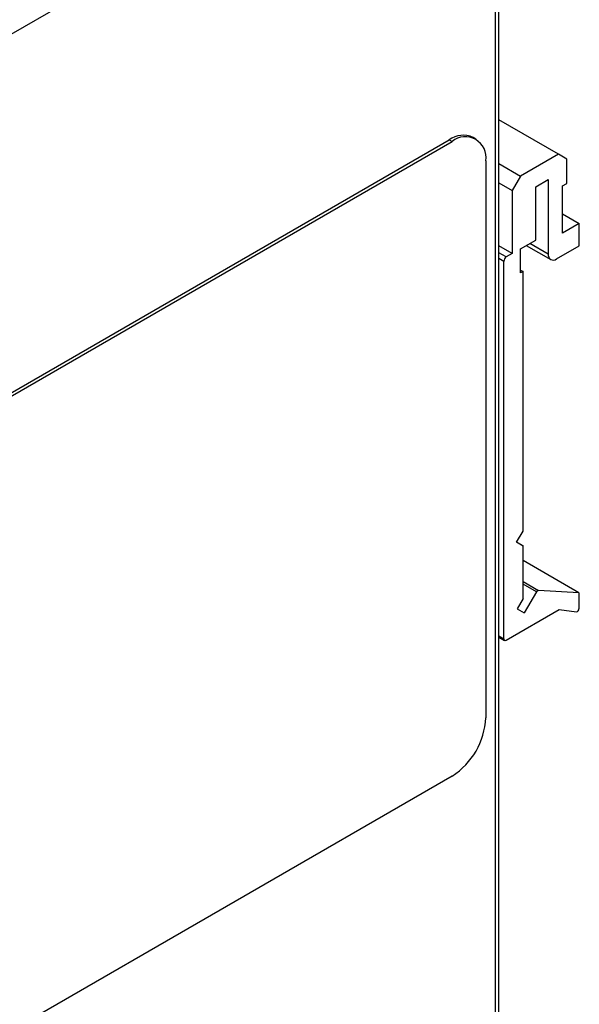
# Model space of a CAD drawing. Header units: millimetres. Extents: x 0 to 629, y 0 to 486.
# Tile 15 of 17: x 475 to 522, y 337 to 420. Entities that reach past the tile are written whole.
import ezdxf

# ---------------------------------------------------------------- set-up
doc = ezdxf.new("R2010")
doc.units = ezdxf.units.MM
doc.header["$LTSCALE"] = 2.25

msp = doc.modelspace()

# ---------------------------------------------------------------- linework, layer by layer
for p, q in [((515.038, 442.393), (458.611, 409.818)), ((515.038, 328.077), (515.038, 442.393)), ((515.331, 328.485), (515.331, 442.801)), ((520.342, 408.71), (515.331, 411.602)), ((513.397, 409.991), (513.149, 410.134)), ((461.298, 381.157), (511.149, 409.936)), ((461.546, 381.014), (511.397, 409.793)), ((511.149, 409.936), (511.397, 409.793)), ((520.342, 408.71), (517.16, 406.873)), ((521.049, 408.302), (520.342, 408.71)), ((521.049, 406.26), (521.049, 408.302)), ((514.225, 408.159), (514.225, 361.208)), ((515.331, 407.929), (517.16, 406.873)), ((517.16, 406.873), (516.453, 405.648)), ((515.331, 406.296), (516.453, 405.648)), ((518.433, 405.975), (519.493, 406.587)), ((518.433, 401.484), (518.433, 405.975)), ((519.493, 406.587), (519.493, 400.3)), ((520.695, 406.056), (521.049, 406.26)), ((520.695, 402.055), (520.695, 406.056)), ((516.453, 405.648), (516.453, 400.341)), ((520.695, 403.688), (522.11, 402.872)), ((522.11, 402.872), (520.695, 402.055)), ((522.11, 400.993), (522.11, 402.872)), ((516.453, 400.341), (515.331, 400.988)), ((517.16, 400.749), (518.433, 401.484)), ((517.644, 401.029), (519.7, 399.842)), ((519.493, 400.3), (517.937, 401.198)), ((520.2, 399.891), (522.11, 400.993)), ((515.958, 400.055), (515.331, 400.417)), ((516.453, 400.341), (515.958, 400.055)), ((517.16, 398.708), (517.16, 400.749)), ((515.746, 399.688), (515.331, 399.927)), ((515.746, 367.883), (515.746, 399.688)), ((517.16, 398.953), (517.372, 398.83)), ((517.372, 398.83), (517.16, 398.708)), ((517.372, 376.947), (517.372, 398.83)), ((516.806, 376.008), (517.372, 376.947)), ((517.372, 375.722), (516.806, 376.008)), ((516.824, 376.038), (517.372, 375.722)), ((517.372, 371.272), (517.372, 375.722)), ((522.082, 371.745), (517.372, 374.465)), ((517.372, 372.708), (518.667, 371.96)), ((518.499, 371.835), (517.372, 372.486)), ((518.499, 371.835), (517.471, 370.055)), ((522.082, 371.745), (518.667, 371.96)), ((517.372, 371.272), (516.871, 370.402)), ((522.082, 371.745), (522.082, 370.405)), ((515.958, 367.761), (520.42, 370.337)), ((516.871, 370.402), (517.471, 370.055)), ((520.42, 370.337), (521.866, 370.141)), ((515.331, 368.122), (515.746, 367.883)), ((515.331, 368.021), (515.808, 367.746)), ((511.397, 356.309), (461.546, 327.531))]:
    msp.add_line(p, q)
for centre, radius, start, end in [((512.321, 408.3), 2.012, 65.69288, 125.61758), ((512.501, 408.439), 1.747, 350.78596, 129.20329), ((516.206, 399.667), 0.461, 122.60548, 177.39452), ((519.924, 400.23), 0.437, 170.78596, 309.20329), ((518.694, 371.747), 0.215, 97.26072, 155.71099), ((521.822, 370.398), 0.26, 279.82832, 1.57475), ((515.875, 367.862), 0.131, 170.78596, 309.20329), ((508.084, 361.488), 6.147, 302.60548, 357.39452)]:
    msp.add_arc(centre, radius, start, end)

doc.saveas('drawing.dxf')
